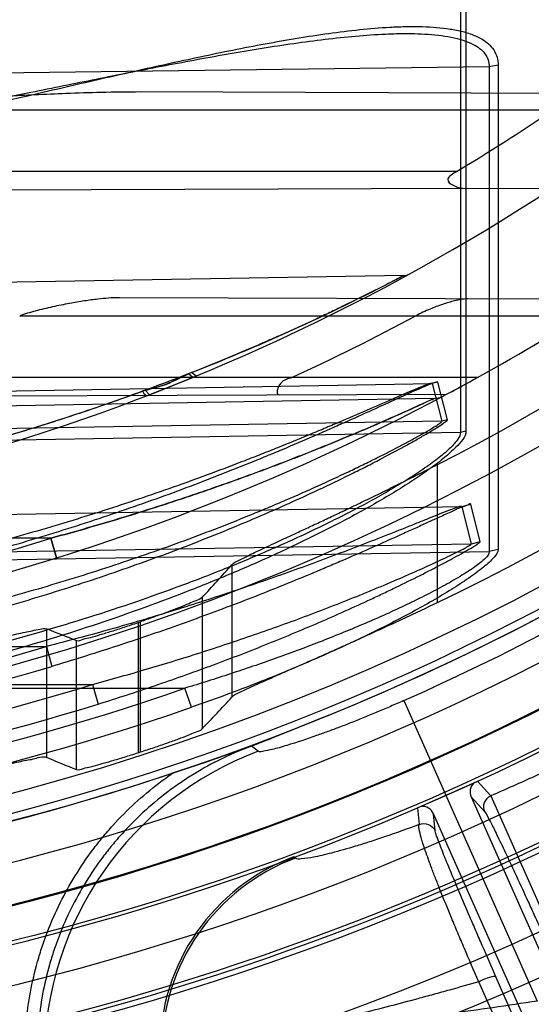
# Model space of a CAD drawing. Header units: millimetres. Extents: x 0 to 297, y 0 to 210.
# Tile 73 of 256: x 147.4336 to 147.4958, y 92.5592 to 92.6788. Entities that reach past the tile are written whole.
import ezdxf

# ---------------------------------------------------------------- set-up
doc = ezdxf.new("R2010")
doc.units = ezdxf.units.MM
doc.header["$LTSCALE"] = 16.335
doc.layers.get('0').update_dxf_attribs({"linetype": 'CONTINUOUS'})
for name, color, linetype in [('01_GLOBAL', 7, 'CONTINUOUS'), ('INTFCLR_1', 7, 'CONTINUOUS'), ('INTFCLR_144815', 7, 'CONTINUOUS')]:
    doc.layers.add(name, color=color, linetype=linetype)

msp = doc.modelspace()

# ---------------------------------------------------------------- linework, layer by layer
at = {"color": 7, "linetype": 'Continuous'}
msp.add_circle((148.0808034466, 92.1164639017), 1.9, dxfattribs=at)
at = {"color": 9, "linetype": 'Continuous'}
msp.add_arc((148.0808034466, 92.1164639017), 1.8756493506, 92.9674534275, 177.0325465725, dxfattribs=at)
at = {"layer": '01_GLOBAL', "color": 7, "linetype": 'Continuous'}
msp.add_circle((148.0808034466, 92.1164639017), 1.925, dxfattribs=at)
at = {"layer": 'INTFCLR_1', "color": 9, "linetype": 'Continuous'}
for p, q in [((147.4871989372, 92.68433156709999), (147.4871989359, 92.6287112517)), ((147.4878626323, 92.6844579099), (147.4878626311, 92.6288741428)), ((147.4917817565, 92.6732847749), (147.4907002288, 92.6730836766)), ((147.4917817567, 92.6732847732), (147.4917817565, 92.61446885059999)), ((147.4907002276, 92.6730836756), (147.3731200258, 92.6715386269)), ((147.4907002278, 92.6730836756), (147.4907002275, 92.61420957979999)), ((147.5051468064, 92.6698318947), (147.4482877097, 92.67003037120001)), ((147.4071800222, 92.6678536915), (147.4984319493, 92.6678536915)), ((147.4867015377, 92.66035369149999), (147.3506636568, 92.66035369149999)), ((147.4877611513, 92.6583148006), (147.4147430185, 92.6580599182)), ((147.4803152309, 92.6477439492), (147.3556636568, 92.64556814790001)), ((147.5051102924, 92.64483202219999), (147.4457533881, 92.6450392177)), ((147.4336246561, 92.6428536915), (147.5019966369, 92.6428536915)), ((147.4892706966, 92.6353536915), (147.4053364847, 92.6353536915)), ((147.4546715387, 92.6353536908), (147.4541300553, 92.635784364)), ((147.4550731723, 92.63551891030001), (147.4545275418, 92.6359467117)), ((147.3556636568, 92.6323846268), (147.4837637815, 92.6346189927)), ((147.4837637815, 92.6346189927), (147.4837037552, 92.63464125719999)), ((147.484442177, 92.6347946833), (147.4837637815, 92.6346189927)), ((147.4837637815, 92.6346189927), (147.4849424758, 92.6300548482)), ((147.4856155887, 92.6302277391), (147.484442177, 92.6347946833)), ((147.4839838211, 92.6328056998), (147.3731200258, 92.630870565)), ((147.4047316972, 92.6330249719), (147.4855062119, 92.6333069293)), ((147.4856155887, 92.6302277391), (147.4849424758, 92.6300548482)), ((147.4849424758, 92.6300548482), (147.3556636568, 92.6277999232)), ((147.3556636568, 92.6264828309), (147.4871989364, 92.6287112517)), ((147.4871989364, 92.6287112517), (147.4878626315, 92.6288741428)), ((147.3731200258, 92.6176977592), (147.4873440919, 92.6196900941)), ((147.4873440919, 92.6196900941), (147.4873084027, 92.6197018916)), ((147.4873440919, 92.6196900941), (147.4884484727, 92.6199691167)), ((147.4873440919, 92.6196900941), (147.4884944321, 92.6151254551)), ((147.4895906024, 92.61540024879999), (147.4884484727, 92.6199691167)), ((147.4374119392, 92.6158276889), (147.3706636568, 92.6158276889)), ((147.4884944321, 92.6151254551), (147.3731200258, 92.6131130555)), ((147.4381157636, 92.61344204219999), (147.4374119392, 92.6158276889)), ((147.4374119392, 92.6158276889), (147.4381157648, 92.6134420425)), ((147.4895906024, 92.61540024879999), (147.4884944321, 92.6151254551)), ((147.3731200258, 92.61221758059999), (147.4907002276, 92.61420957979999)), ((147.4917817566, 92.61446885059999), (147.4907002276, 92.61420957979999)), ((147.3706636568, 92.60266585), (147.4368835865, 92.60266585)), ((147.4368835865, 92.60266585), (147.4375497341, 92.60027062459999)), ((147.3706636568, 92.59808114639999), (147.4424794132, 92.59808114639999)), ((147.4424795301, 92.59808114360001), (147.4431787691, 92.5956962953)), ((147.3506636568, 92.597617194), (147.4537173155, 92.597617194)), ((147.4544905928, 92.5952918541), (147.4537173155, 92.597617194))]:
    msp.add_line(p, q, dxfattribs=at)
at = {"layer": 'INTFCLR_1', "color": 6, "linetype": 'Continuous'}
for p, q in [((147.4877611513, 92.6583148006), (147.498388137, 92.6583518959)), ((147.4550731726, 92.63551891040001), (147.4546715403, 92.6353536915))]:
    msp.add_line(p, q, dxfattribs=at)
at = {"layer": 'INTFCLR_1', "color": 7, "linetype": 'Continuous'}
for p, q in [((147.4491908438, 92.63317632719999), (147.4546715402, 92.6353536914)), ((147.4546715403, 92.6353536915), (147.4532764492, 92.63478585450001)), ((147.4881598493, 92.6347418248), (147.4892706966, 92.6353536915)), ((147.4493919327, 92.63325387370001), (147.4488789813, 92.63379458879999)), ((147.4532764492, 92.63478585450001), (147.4493919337, 92.63325387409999))]:
    msp.add_line(p, q, dxfattribs=at)
at = {"layer": 'INTFCLR_1', "color": 6, "linetype": 'Continuous'}
for centre, radius, start, end in [((147.3556636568, 92.8766036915), 0.3017258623, 270, 90.00000002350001), ((147.3556636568, 92.8766036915), 0.2867456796, 270, 90.00000002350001), ((147.3570332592, 92.8760824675), 0.251699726, 301.0088492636, 304.1786423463), ((147.3556636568, 92.8766036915), 0.2757760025, 298.9781910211, 302.8139688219), ((147.3552197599, 92.8786871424), 0.2676518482, 294.6129913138, 298.2222021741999), ((147.3558577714, 92.8766059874), 0.2941689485, 273.3847160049, 287.2678979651)]:
    msp.add_arc(centre, radius, start, end, dxfattribs=at)
at = {"layer": 'INTFCLR_1', "color": 9, "linetype": 'Continuous'}
for centre, radius, start, end in [((147.3556636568, 92.8766036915), 0.2107755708, 270.0000000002, 337.5066823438), ((147.3556636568, 92.8766036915), 0.2607760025, 269.9999999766, 303.1824438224), ((147.3578507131, 92.8813677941), 0.2637759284, 291.5005847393, 297.6633163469), ((147.4802890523, 92.6492437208), 0.0015, 271.0000000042, 298.7289681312), ((147.460699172, 92.62026853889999), 0.0168491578, 111.4868179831, 112.9469111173), ((147.3556636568, 92.8766036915), 0.2757760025, 269.9999999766, 298.0879374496), ((147.4839401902, 92.635305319), 0.0025, 271.0000000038, 297.9955409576), ((147.3557069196, 92.87660567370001), 0.2732780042, 273.6533268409, 287.3964293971), ((147.3555163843, 92.8766056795), 0.2857685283, 273.531716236, 286.5427789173), ((147.3554730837, 92.87660381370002), 0.2882648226, 273.5313428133, 286.5425042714), ((147.3559050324, 92.87658606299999), 0.2916508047, 273.3839117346, 287.2680685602), ((147.3566135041, 92.8765191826), 0.295322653, 273.1956074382, 289.1963105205), ((147.356577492, 92.8765182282), 0.2977838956, 272.2498865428, 289.1963144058)]:
    msp.add_arc(centre, radius, start, end, dxfattribs=at)
at = {"layer": 'INTFCLR_1', "color": 7, "linetype": 'Continuous'}
for centre, radius, start, end in [((147.3556636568, 92.8766036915), 0.2757760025, 298.0879374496, 298.9781910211), ((147.3583705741, 92.8715976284), 0.2700850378, 298.0813340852, 298.7213078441), ((147.3597169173, 92.86910770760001), 0.2672544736, 298.0779499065, 298.7243797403)]:
    msp.add_arc(centre, radius, start, end, dxfattribs=at)
at = {"layer": 'INTFCLR_1', "color": 9, "linetype": 'Continuous'}
for points, knots in [([(147.3710544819, 92.65798947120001), (147.3735486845, 92.65821164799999), (147.3774268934, 92.6586193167), (147.3826774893, 92.65928773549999), (147.3881939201, 92.6600711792), (147.3950584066, 92.66118558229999), (147.4059691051, 92.6632025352), (147.4194890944, 92.6660695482), (147.4329144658, 92.66918040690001), (147.4436028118, 92.6716629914), (147.4502582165, 92.6731698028), (147.4555663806, 92.6743156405), (147.4595183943, 92.6751301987), (147.463439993, 92.6758876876), (147.4673214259, 92.67657121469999), (147.4711485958, 92.6771594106), (147.4749043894, 92.6776249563), (147.4779862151, 92.6778830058), (147.4804027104, 92.6779802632), (147.4827159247, 92.6779899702), (147.4849606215, 92.67785642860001), (147.4870819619, 92.6774874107), (147.4885262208, 92.677077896), (147.4899978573, 92.6764151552), (147.4914028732, 92.6752538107), (147.4917817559, 92.67392607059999), (147.4917817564, 92.6732847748)], [0, 0, 0, 0, 0.06020639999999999, 0.09374061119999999, 0.1272575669, 0.1941663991, 0.2609284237, 0.3940157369, 0.5264126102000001, 0.5922708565, 0.6578406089, 0.6904777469, 0.72283508, 0.7548556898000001, 0.786505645, 0.8175882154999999, 0.8479440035, 0.8774829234, 0.8919141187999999, 0.9060776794, 0.9331034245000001, 0.9458228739, 0.9577986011, 0.9690715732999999, 0.9845811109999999, 1, 1, 1, 1]), ([(147.3731198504, 92.66002865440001), (147.3748748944, 92.6601763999), (147.3780029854, 92.6604695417), (147.3824968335, 92.66096104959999), (147.3879663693, 92.6616292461), (147.3947727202, 92.66258129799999), (147.4055901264, 92.6643081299), (147.4189984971, 92.6667710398), (147.4323194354, 92.669456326), (147.4429210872, 92.6716056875), (147.4495215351, 92.67291309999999), (147.4547851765, 92.6739091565), (147.4587047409, 92.6746184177), (147.4625941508, 92.6752791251), (147.4664437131, 92.6758765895), (147.47023939, 92.67639221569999), (147.4739641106, 92.6768022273), (147.4770949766, 92.67703747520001), (147.4789826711, 92.67710492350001), (147.4796534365, 92.6771165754)], [0, 0, 0, 0, 0.0489322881, 0.0872815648, 0.1255925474, 0.2020168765, 0.2782050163, 0.4299198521, 0.5807251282, 0.6557395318, 0.7304548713, 0.7676637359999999, 0.8045717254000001, 0.8411178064, 0.8772671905, 0.9127986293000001, 0.9475317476, 0.9813615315, 1, 1, 1, 1]), ([(147.4796534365, 92.6771165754), (147.4801619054, 92.677125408), (147.4817841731, 92.67713091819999), (147.4839315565, 92.6770247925), (147.4860348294, 92.67671047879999), (147.4874638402, 92.67636161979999), (147.4889030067, 92.6757981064), (147.4902844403, 92.67484177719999), (147.4907002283, 92.6736450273), (147.4907002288, 92.6730836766)], [0, 0, 0, 0, 0.1195686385, 0.3814735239, 0.5043222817, 0.6193031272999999, 0.7261733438, 0.8680159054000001, 1, 1, 1, 1]), ([(147.4803152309, 92.6477439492), (147.4795969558, 92.64736734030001), (147.4771418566, 92.64609455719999), (147.4741399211, 92.6445979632), (147.4712911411, 92.6432288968), (147.469031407, 92.64216195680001), (147.4666857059, 92.64108544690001), (147.4642674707, 92.6400081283), (147.4617512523, 92.63891026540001), (147.4572195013, 92.63699614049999), (147.4505703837, 92.6343736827), (147.4437586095, 92.6319395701), (147.4381823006, 92.6301007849), (147.4325137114, 92.62833546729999), (147.4253459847, 92.6262984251), (147.4166530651, 92.6241384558), (147.4049910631, 92.62165011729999), (147.3903154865, 92.6192735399), (147.3728740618, 92.6176143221), (147.3613063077, 92.6172553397), (147.3556636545, 92.6172556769)], [0, 0, 0, 0, 0.0187784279, 0.0640286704, 0.0776573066, 0.0919599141, 0.1218885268, 0.1374130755, 0.1532557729, 0.1854520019, 0.2513120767, 0.3187196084, 0.3529057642, 0.3872578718, 0.4561807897, 0.5254037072, 0.5946128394, 0.73223709, 0.8693510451, 1, 1, 1, 1]), ([(147.4844421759, 92.6347946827), (147.484427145, 92.63485294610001), (147.4840922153, 92.6347435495), (147.4837252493, 92.63463301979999), (147.4829345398, 92.63430076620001), (147.4815425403, 92.6336963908), (147.4793403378, 92.63269114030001), (147.4763593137, 92.6313296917), (147.4736004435, 92.6300848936), (147.4712370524, 92.62903734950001), (147.4687301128, 92.6279411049), (147.4661633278, 92.6268443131), (147.463543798, 92.6257538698), (147.4594890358, 92.624097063), (147.4532807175, 92.62168359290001), (147.4448202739, 92.61867797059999), (147.4376112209, 92.6163646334), (147.4317529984, 92.6146375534), (147.4258373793, 92.61299648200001), (147.4198758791, 92.61149784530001), (147.4138732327, 92.6101449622), (147.4078475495, 92.6088909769), (147.4002946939, 92.60751379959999), (147.3881974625, 92.6057205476), (147.3733219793, 92.6042673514), (147.3614449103, 92.60388281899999), (147.3556636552, 92.6038789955)], [0, 0, 0, 0, 0.0013514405, 0.0051117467, 0.0111694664, 0.019213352, 0.0399624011, 0.0650325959, 0.0930268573, 0.1078823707, 0.1231032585, 0.154478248, 0.1705741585, 0.1868313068, 0.2528572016, 0.3201560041, 0.3884586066, 0.4228740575, 0.4573252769, 0.526336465, 0.5609061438, 0.5955214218, 0.6645675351, 0.7333044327, 0.8701529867, 1, 1, 1, 1]), ([(147.4837035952, 92.6346411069), (147.483434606, 92.6346363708), (147.4826583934, 92.6342768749), (147.4810520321, 92.6336714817), (147.4786950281, 92.6326137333), (147.4757215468, 92.63132621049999), (147.4729798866, 92.6301403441), (147.4706290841, 92.6291445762), (147.4681356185, 92.6281020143), (147.4655827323, 92.6270592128), (147.4629777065, 92.6260225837), (147.4589438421, 92.6244470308), (147.4527675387, 92.62215231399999), (147.4443533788, 92.6192961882), (147.4371853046, 92.61709895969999), (147.4313603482, 92.6154588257), (147.4254762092, 92.61390002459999), (147.4195475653, 92.6124771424), (147.4135788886, 92.6111930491), (147.4075855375, 92.61000263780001), (147.400073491, 92.60869565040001), (147.3880410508, 92.6069941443), (147.3732390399, 92.60561542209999), (147.361421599, 92.6052508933), (147.3556636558, 92.6052473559)], [0, 0, 0, 0, 0.006095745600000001, 0.0187161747, 0.0393846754, 0.06435359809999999, 0.0922380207, 0.107037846, 0.1222039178, 0.1534737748, 0.1695200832, 0.1857302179, 0.2515978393, 0.3187891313, 0.3870365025, 0.4214436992, 0.4558992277, 0.524954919, 0.5595635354, 0.5942281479, 0.6634010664, 0.7322967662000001, 0.8695355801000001, 1, 1, 1, 1]), ([(147.4488789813, 92.63379458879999), (147.4470431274, 92.633110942), (147.4442642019, 92.6321248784), (147.4405251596, 92.6308735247), (147.4348383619, 92.62902127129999), (147.4281212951, 92.62704324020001), (147.4203547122, 92.62505428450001), (147.4125372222, 92.623213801), (147.4027089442, 92.62126577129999), (147.3908580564, 92.61945196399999), (147.3789694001, 92.618167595), (147.3672334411, 92.6174166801), (147.3594582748, 92.6172590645), (147.3556636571, 92.6172556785)], [0, 0, 0, 0, 0.0617613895, 0.09294716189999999, 0.1243056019, 0.2503181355, 0.3136033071, 0.3770490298, 0.5034991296, 0.6293644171, 0.7549040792, 0.8803678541, 1, 1, 1, 1]), ([(147.4374119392, 92.6158276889), (147.4397102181, 92.6164544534), (147.4442794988, 92.61774825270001), (147.4510582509, 92.6198540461), (147.4577347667, 92.62210462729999), (147.4632174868, 92.62409777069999), (147.4675255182, 92.62575750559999), (147.4701672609, 92.62680734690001), (147.4722361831, 92.62765344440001), (147.4742208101, 92.62847824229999), (147.4765825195, 92.6294807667), (147.4788271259, 92.6304679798), (147.4805091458, 92.6312123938), (147.4815564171, 92.63169571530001), (147.4827325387, 92.6322009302), (147.4830532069, 92.6324535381), (147.484120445, 92.63280808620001), (147.4839838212, 92.6328056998)], [0, 0, 0, 0, 0.1439991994, 0.2870321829, 0.4290317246, 0.569854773, 0.6396317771, 0.7080941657, 0.7416890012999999, 0.7747394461, 0.8380349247, 0.8965827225, 0.9235689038, 0.948114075, 0.9691313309, 0.9917401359, 1, 1, 1, 1]), ([(147.4839838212, 92.6328056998), (147.4828440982, 92.63227586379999), (147.4808649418, 92.6313701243), (147.4784168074, 92.63028309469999), (147.4761513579, 92.62929842), (147.4737161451, 92.6282635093), (147.4712143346, 92.6272313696), (147.469146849, 92.62640290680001), (147.4670271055, 92.6255649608), (147.4632574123, 92.6241132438), (147.4577847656, 92.6221223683), (147.4522300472, 92.62024777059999), (147.4477200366, 92.6188182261), (147.4431604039, 92.617430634), (147.4397156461, 92.6164560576), (147.4374119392, 92.6158276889)], [0, 0, 0, 0, 0.07597412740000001, 0.131563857, 0.1619135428, 0.2252906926, 0.2915051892, 0.3255019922, 0.3599247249, 0.4292863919, 0.5696781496, 0.7119072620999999, 0.7836249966, 0.8556590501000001, 1, 1, 1, 1]), ([(147.3556636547, 92.596911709), (147.3615475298, 92.5969077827), (147.373591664, 92.5972800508), (147.3917123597, 92.59901792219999), (147.4069125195, 92.60150483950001), (147.4189606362, 92.6041060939), (147.4264514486, 92.6059919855), (147.4324135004, 92.60765767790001), (147.4383315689, 92.6094222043), (147.4456210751, 92.61180392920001), (147.4541840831, 92.6149375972), (147.4604679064, 92.61749312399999), (147.4645715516, 92.6192726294), (147.4672242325, 92.6204520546), (147.470434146, 92.6219323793), (147.4735513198, 92.6234414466), (147.4759402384, 92.6246419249), (147.478136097, 92.62577368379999), (147.4801900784, 92.6268713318), (147.4820624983, 92.6279199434), (147.4832471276, 92.6286025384), (147.4842028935, 92.62918827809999), (147.4849739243, 92.6296590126), (147.4853416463, 92.6299710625), (147.4856338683, 92.63015630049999), (147.4856155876, 92.6302277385)], [0, 0, 0, 0, 0.1300529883, 0.2661331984, 0.4020883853, 0.4702131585, 0.5385311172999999, 0.5727886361, 0.6070347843, 0.6750245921, 0.7422551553, 0.8085421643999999, 0.8249273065, 0.8411194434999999, 0.8727085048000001, 0.9030533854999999, 0.9176641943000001, 0.9318013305, 0.9576606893, 0.9691088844, 0.9792876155, 0.9877522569, 0.9942421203, 0.9983701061, 1, 1, 1, 1]), ([(147.3556636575, 92.59839481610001), (147.3615244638, 92.59839060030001), (147.3735096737, 92.5987427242), (147.3915384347, 92.6003901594), (147.4066583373, 92.6027489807), (147.4186446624, 92.6052184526), (147.4260963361, 92.607009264), (147.4320274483, 92.6085915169), (147.4379124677, 92.6102672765), (147.4451610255, 92.6125295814), (147.4536777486, 92.61550775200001), (147.4599300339, 92.61793820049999), (147.4640132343, 92.6196311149), (147.4666512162, 92.6207526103), (147.4698432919, 92.62216035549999), (147.4729440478, 92.6235960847), (147.4753203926, 92.624738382), (147.4775039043, 92.62581500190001), (147.4795466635, 92.626859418), (147.4814090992, 92.6278575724), (147.482587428, 92.6285072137), (147.4835369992, 92.6290646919), (147.4843053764, 92.6295127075), (147.4846672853, 92.629809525), (147.4849610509, 92.6299858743), (147.4849424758, 92.6300548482)], [0, 0, 0, 0, 0.1306793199, 0.2671604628, 0.4034123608, 0.4716301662, 0.5399963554, 0.5742590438, 0.6084966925, 0.6764262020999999, 0.743534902, 0.8096345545, 0.8259621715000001, 0.8420928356, 0.87354809, 0.9037458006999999, 0.9182785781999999, 0.9323352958, 0.9580329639, 0.9694019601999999, 0.9795046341, 0.9878997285, 0.9943285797, 0.9984072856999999, 1, 1, 1, 1]), ([(147.4871989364, 92.6287112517), (147.4871999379, 92.62841142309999), (147.4868229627, 92.62769511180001), (147.4859069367, 92.6267051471), (147.4845427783, 92.625546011), (147.4828300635, 92.62430071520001), (147.4808600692, 92.623008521), (147.4779300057, 92.62123999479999), (147.4748070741, 92.6195331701), (147.4715357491, 92.61787258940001), (147.4680873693, 92.6162064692), (147.4636453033, 92.6141986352), (147.4581848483, 92.6119337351), (147.4507590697, 92.60908967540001), (147.4413124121, 92.6058935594), (147.4297874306, 92.6025948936), (147.4180862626, 92.5998078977), (147.4101946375, 92.5983015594), (147.4062282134, 92.597617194)], [0, 0, 0, 0, 0.0102308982, 0.0258195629, 0.0465372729, 0.07094893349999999, 0.09813150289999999, 0.1268757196, 0.1877218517, 0.2195079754, 0.2520561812, 0.3183951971, 0.3858144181, 0.4537427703, 0.5897004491, 0.725948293, 0.8626566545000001, 1, 1, 1, 1]), ([(147.4878626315, 92.6288741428), (147.4878626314, 92.6280996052), (147.4867251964, 92.62694603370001), (147.4852158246, 92.62555428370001), (147.4834667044, 92.62423479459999), (147.4814937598, 92.6228794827), (147.478547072, 92.62101863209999), (147.4754084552, 92.6192240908), (147.4721179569, 92.6174776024), (147.4686529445, 92.6157247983), (147.4641876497, 92.61361522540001), (147.4586990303, 92.6112303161), (147.4512360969, 92.60824059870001), (147.4417426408, 92.60487578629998), (147.4301558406, 92.6014017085), (147.4183919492, 92.598467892), (147.4104572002, 92.59686721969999), (147.4064671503, 92.5961536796)], [0, 0, 0, 0, 0.0261215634, 0.0471155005, 0.0717675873, 0.09915979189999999, 0.1280750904, 0.1891877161, 0.2210736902, 0.2536998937, 0.3201411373, 0.3875928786, 0.4554953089, 0.5912459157, 0.7271141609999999, 0.8632993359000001, 1, 1, 1, 1]), ([(147.4873084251, 92.61970190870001), (147.487157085, 92.619699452), (147.4867206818, 92.6195222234), (147.485417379, 92.6190793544), (147.4838190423, 92.61841393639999), (147.4820223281, 92.61770135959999), (147.4805876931, 92.6171257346), (147.4785511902, 92.61632092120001), (147.4759008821, 92.6152767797), (147.473181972, 92.61423854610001), (147.4709452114, 92.6133967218), (147.4686592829, 92.6125506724), (147.4646018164, 92.6110849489), (147.4587208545, 92.6090621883), (147.4515460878, 92.6067710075), (147.4442589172, 92.604621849), (147.4393485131, 92.60330305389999), (147.4368835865, 92.60266585)], [0, 0, 0, 0, 0.0085245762, 0.0258032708, 0.078235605, 0.1055095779, 0.1347577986, 0.1652736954, 0.2288442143, 0.2951836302, 0.3291852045, 0.3634443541, 0.4324609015, 0.5721506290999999, 0.7136743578, 0.8566121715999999, 1, 1, 1, 1]), ([(147.4884484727, 92.6199691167), (147.4884217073, 92.6200757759), (147.4878166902, 92.6197124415), (147.487193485, 92.6195793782), (147.4858874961, 92.6189382), (147.4845384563, 92.61834597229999), (147.4830804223, 92.61767435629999), (147.4816353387, 92.6170163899), (147.4795819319, 92.61608365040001), (147.4769082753, 92.6148847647), (147.4741662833, 92.61368247), (147.4719089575, 92.61271236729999), (147.4696034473, 92.61173558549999), (147.4655137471, 92.6100415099), (147.4595841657, 92.60770220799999), (147.4523469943, 92.6050454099), (147.4449954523, 92.60255189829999), (147.440039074, 92.6010100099), (147.4375497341, 92.60027062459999)], [0, 0, 0, 0, 0.0060385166, 0.0229617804, 0.0481569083, 0.0789239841, 0.1063052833, 0.1356734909, 0.1662901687, 0.2300885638, 0.2966060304, 0.3306858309, 0.3650068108, 0.4341000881, 0.5737622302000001, 0.7150039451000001, 0.8574018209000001, 1, 1, 1, 1]), ([(147.4424795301, 92.59808114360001), (147.4447480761, 92.5986937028), (147.4492578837, 92.59996302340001), (147.455952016, 92.60202291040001), (147.4625474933, 92.60422831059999), (147.4679647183, 92.60618693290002), (147.4722226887, 92.6078236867), (147.4748346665, 92.60886442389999), (147.4768810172, 92.60970670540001), (147.4788477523, 92.61053076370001), (147.4811845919, 92.611542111), (147.4834221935, 92.6125430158), (147.4850633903, 92.61331658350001), (147.4861579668, 92.61383381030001), (147.4870586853, 92.6142957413), (147.4878399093, 92.6146656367), (147.4881680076, 92.614928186), (147.488520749, 92.61506226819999), (147.4884944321, 92.6151254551)], [0, 0, 0, 0, 0.1433745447, 0.2858317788, 0.4273066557, 0.5676656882, 0.6372666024, 0.7056378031, 0.7392162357, 0.7722895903, 0.8357419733, 0.8946088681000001, 0.921744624, 0.9466267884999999, 0.9680081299, 0.9848759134, 0.9958235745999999, 1, 1, 1, 1]), ([(147.4431787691, 92.5956962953), (147.4454691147, 92.5964082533), (147.4500214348, 92.5978874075), (147.4567733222, 92.60027778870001), (147.4634261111, 92.6028318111), (147.4688865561, 92.605098), (147.473179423, 92.6069856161), (147.4758125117, 92.6081884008), (147.4778762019, 92.6091588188), (147.4798604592, 92.6101100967), (147.4822192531, 92.611274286), (147.4844735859, 92.6124319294), (147.4861313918, 92.61331655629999), (147.4872324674, 92.6139157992), (147.4882388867, 92.6144983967), (147.4890496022, 92.6149447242), (147.4894244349, 92.6152514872), (147.4896012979, 92.6153573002), (147.4895906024, 92.61540024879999)], [0, 0, 0, 0, 0.1423711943, 0.2840933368, 0.4251187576, 0.5653309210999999, 0.6349812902, 0.7034809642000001, 0.7371577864, 0.7703487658, 0.8340975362, 0.8933172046, 0.9206948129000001, 0.9457713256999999, 0.9673800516, 0.9908468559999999, 0.9973727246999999, 1, 1, 1, 1]), ([(147.4907002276, 92.61420957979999), (147.4906998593, 92.6138979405), (147.4900329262, 92.6131813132), (147.4888484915, 92.61224715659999), (147.4870776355, 92.61112003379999), (147.4850153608, 92.60995070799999), (147.4827433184, 92.60876795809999), (147.4795049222, 92.6071930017), (147.4761390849, 92.60569210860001), (147.4726839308, 92.6042598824), (147.4691546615, 92.6028557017), (147.4646805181, 92.6011939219), (147.459235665, 92.5993313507), (147.4555646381, 92.5981758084), (147.4537173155, 92.597617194)], [0, 0, 0, 0, 0.0228670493, 0.0633210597, 0.1156297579, 0.1746498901, 0.23793195, 0.3033404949, 0.4389361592, 0.5082286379, 0.5777863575, 0.7176345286, 0.858387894, 1, 1, 1, 1]), ([(147.4917817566, 92.61446885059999), (147.4917817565, 92.61412053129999), (147.4911362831, 92.6133030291), (147.4899208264, 92.6122113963), (147.4881375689, 92.61091073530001), (147.4860540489, 92.6095598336), (147.4837624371, 92.6081953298), (147.4804996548, 92.6063798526), (147.4771041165, 92.6046473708), (147.4736178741, 92.60298727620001), (147.4700602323, 92.60136787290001), (147.4655515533, 92.5994437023), (147.4600606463, 92.59728447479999), (147.4563552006, 92.5959410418), (147.4544905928, 92.5952918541)], [0, 0, 0, 0, 0.0246790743, 0.06645426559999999, 0.1196590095, 0.1792592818, 0.2428803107, 0.3084304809, 0.4438405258, 0.5128448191, 0.5820092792, 0.7207776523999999, 0.8601109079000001, 1, 1, 1, 1])]:
    msp.add_open_spline(points, degree=3, knots=knots, dxfattribs=at)
at = {"layer": 'INTFCLR_1', "color": 7, "linetype": 'Continuous'}
for points, knots in [([(147.4482877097, 92.67003037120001), (147.4467063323, 92.6700201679), (147.4436955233, 92.6699960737), (147.439423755, 92.66984576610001), (147.4356060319, 92.6696843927), (147.4322013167, 92.6695194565), (147.4291407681, 92.66936028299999), (147.4263736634, 92.6692105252), (147.4238623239, 92.6690709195), (147.4215754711, 92.66894017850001), (147.4194862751, 92.66881745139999), (147.4175744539, 92.6687023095), (147.4158252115, 92.6685944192), (147.4142225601, 92.668491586), (147.4127547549, 92.66839245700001), (147.4110464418, 92.6682694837), (147.4091998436, 92.66811995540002), (147.407800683, 92.6679693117), (147.4071800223, 92.6678536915)], [0, 0, 0, 0, 0.1152137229, 0.2193399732, 0.3113912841, 0.3936044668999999, 0.4676796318, 0.5346690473, 0.5954968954, 0.6509258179, 0.701549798, 0.7479677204, 0.7904639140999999, 0.829233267, 0.8649681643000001, 0.897646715, 0.9540038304, 1, 1, 1, 1]), ([(147.4457533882, 92.6450392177), (147.4448728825, 92.64504180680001), (147.4434478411, 92.6449204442), (147.441426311, 92.6446496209), (147.439595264, 92.64433862), (147.4376033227, 92.6439328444), (147.4355808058, 92.6434471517), (147.4342530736, 92.6430591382), (147.4336246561, 92.6428536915)], [0, 0, 0, 0, 0.2137365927, 0.3461224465, 0.495226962, 0.664427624, 0.8395115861, 1, 1, 1, 1]), ([(147.4541300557, 92.6357843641), (147.4537092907, 92.6356003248), (147.4528755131, 92.6352141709), (147.4510944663, 92.6342970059), (147.4495693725, 92.6339881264), (147.4485313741, 92.63369826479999)], [0, 0, 0, 0, 0.2299587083, 0.4603654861, 1, 1, 1, 1]), ([(147.4488789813, 92.63379458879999), (147.4495739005, 92.63398777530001), (147.4514247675, 92.63436887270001), (147.4530763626, 92.635308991), (147.4541300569, 92.63578436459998)], [0, 0, 0, 0, 0.3842203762, 1, 1, 1, 1]), ([(147.4485313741, 92.63369826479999), (147.4485935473, 92.6336053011), (147.4487327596, 92.6334066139), (147.4490581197, 92.63306237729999), (147.4491908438, 92.63317632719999)], [0, 0, 0, 0, 0.3899957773, 1, 1, 1, 1])]:
    msp.add_open_spline(points, degree=3, knots=knots, dxfattribs=at)
at = {"layer": 'INTFCLR_1', "color": 6, "linetype": 'Continuous'}
for points, knots in [([(147.4867015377, 92.66035369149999), (147.4863031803, 92.6601142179), (147.4847253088, 92.65916964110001), (147.4869681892, 92.65831203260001), (147.4877611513, 92.6583148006)], [0, 0, 0, 0, 0.3695422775, 1, 1, 1, 1]), ([(147.4880510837, 92.6448915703), (147.4875204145, 92.64489342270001), (147.4864927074, 92.64468384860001), (147.4849868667, 92.6442425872), (147.4834158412, 92.64364822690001), (147.482350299, 92.64315448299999), (147.4817902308, 92.6428536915)], [0, 0, 0, 0, 0.2403502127, 0.4689403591, 0.712067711, 1, 1, 1, 1]), ([(147.4666932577, 92.6353536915), (147.4662377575, 92.6351451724), (147.4652875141, 92.6351812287), (147.4646768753, 92.63323422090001), (147.4651582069, 92.63323590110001)], [0, 0, 0, 0, 0.5099894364, 1, 1, 1, 1])]:
    msp.add_open_spline(points, degree=3, knots=knots, dxfattribs=at)
at = {"layer": 'INTFCLR_144815', "color": 9, "linetype": 'Continuous'}
for p, q in [((147.484387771, 92.6080232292), (147.484387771, 92.62476989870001)), ((147.4594220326, 92.6126093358), (147.4594220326, 92.59654466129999)), ((147.4557953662, 92.6086312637), (147.4557953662, 92.5926639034)), ((147.448021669, 92.60559143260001), (147.448021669, 92.5897802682)), ((147.4483056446, 92.58987186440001), (147.4483056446, 92.6056883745)), ((147.436905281, 92.5892038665), (147.436905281, 92.6048342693)), ((147.4405319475, 92.58773428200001), (147.4405319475, 92.603413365)), ((147.4803107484, 92.596108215), (147.4965321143, 92.55960499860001)), ((147.4625980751, 92.5899491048), (147.4617878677, 92.5905825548)), ((147.4909041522, 92.58455535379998), (147.4892765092, 92.58633657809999)), ((147.4884941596, 92.5844079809), (147.4901634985, 92.582586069)), ((147.4909041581, 92.58455535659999), (147.4995669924, 92.5650050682)), ((147.4819697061, 92.5830833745), (147.4821680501, 92.58105344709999)), ((147.4841275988, 92.5802863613), (147.4839264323, 92.5823742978)), ((147.4987741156, 92.5461147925), (147.4915146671, 92.56257068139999)), ((147.4968251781, 92.5455047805), (147.4894175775, 92.56196066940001))]:
    msp.add_line(p, q, dxfattribs=at)
at = {"layer": 'INTFCLR_144815', "color": 6, "linetype": 'Continuous'}
for p, q in [((147.4617878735, 92.5905825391), (147.4712020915, 92.5943345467)), ((147.4712020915, 92.5943345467), (147.4641736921, 92.59152634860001)), ((147.4888402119, 92.58611516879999), (147.4892765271, 92.58633655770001)), ((147.4884941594, 92.5844079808), (147.5164759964, 92.5215597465)), ((147.4824261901, 92.583259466), (147.4819697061, 92.5830833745)), ((147.5119082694, 92.5195260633), (147.4839264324, 92.5823742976)), ((147.4671303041, 92.5769746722), (147.4669343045, 92.57712127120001))]:
    msp.add_line(p, q, dxfattribs=at)
at = {"layer": 'INTFCLR_144815', "color": 7, "linetype": 'Continuous'}
for p, q in [((147.4594248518, 92.58976413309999), (147.4641737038, 92.591526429)), ((147.4641736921, 92.59152634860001), (147.4606152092, 92.59018940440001)), ((147.4522100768, 92.5872879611), (147.4594248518, 92.58976413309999))]:
    msp.add_line(p, q, dxfattribs=at)
at = {"layer": 'INTFCLR_144815', "color": 6, "linetype": 'Continuous'}
for radius in [0.3190566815, 0.3040475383]:
    msp.add_circle((147.3556636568, 92.8766036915), radius, dxfattribs=at)
for centre, radius, start, end in [((147.3556636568, 92.8766036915), 0.4398395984, 313.9937911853, 154.5150993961), ((147.3556636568, 92.8766036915), 0.4248395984, 312.9543589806, 154.5144414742), ((147.3556636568, 92.8766036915), 0.4107861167, 282.2440355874, 71.2863570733), ((147.3556636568, 92.8766036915), 0.3305190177, 45.0000000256, 314.9999999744), ((147.3556636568, 92.8766036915), 0.329927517, 44.99999995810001, 315.0000000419), ((147.3556636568, 92.8766036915), 0.3294494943, 44.99999997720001, 315.0000000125), ((147.3556636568, 92.8766036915), 0.3194853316, 47.86578076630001, 312.1342192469), ((147.3556636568, 92.8766036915), 0.3149183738, 45.72777364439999, 314.2722263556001), ((147.3556636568, 92.8766036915), 0.3049205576, 45.6663486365, 314.3336513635), ((147.3556636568, 92.8766036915), 0.2978344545, 295.6072723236, 334.3927276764), ((147.3556636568, 92.8766036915), 0.2828253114, 297.0737153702, 332.9262846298), ((147.3556636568, 92.8766036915), 0.4248395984, 205.4855585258, 293.0456409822), ((147.3556636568, 92.8766036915), 0.4398395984, 205.4849006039, 292.0062088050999), ((147.3556636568, 92.8766036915), 0.305, 292.2602718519, 310.9966113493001), ((147.3556636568, 92.8766036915), 0.2863173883, 288.8185484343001, 288.8785955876), ((147.3556636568, 92.8766036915), 0.3555238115, 259.4836750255, 310.0313711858), ((147.3556636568, 92.8766036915), 0.3013265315, 287.8487159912, 287.9054519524), ((147.3556636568, 92.8766036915), 0.305, 280.6326298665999, 288.4538817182), ((147.3556636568, 92.8766036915), 0.3195424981, 293.2829108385, 294.7170891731), ((147.4756221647, 92.5537236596), 0.0249583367, 110.370665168, 180.0115408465)]:
    msp.add_arc(centre, radius, start, end, dxfattribs=at)
at = {"layer": 'INTFCLR_144815', "color": 9, "linetype": 'Continuous'}
for centre, radius, start, end in [((147.3556636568, 92.8766036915), 0.3443130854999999, 52.2436298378, 307.7563701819), ((147.3556636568, 92.8766036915), 0.3243260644, 52.5411294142, 307.4588705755), ((147.3556636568, 92.8766036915), 0.3148108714, 45.7280221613, 314.2719778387), ((147.3556636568, 92.8766036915), 0.3098116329, 45.73034182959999, 314.2696581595), ((147.3556636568, 92.8766036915), 0.4164420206, 203.8266800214, 313.0809380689), ((147.3556636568, 92.8766036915), 0.4214424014, 203.8278898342, 312.5732768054), ((147.3556636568, 92.8766036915), 0.4364412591, 203.8266800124, 319.1799903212), ((147.3556636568, 92.8766036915), 0.3069439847, 293.9594928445, 310.8607650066), ((147.3556636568, 92.8766036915), 0.3393168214, 258.4596803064, 309.0091107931), ((147.3556636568, 92.8766036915), 0.3525857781, 259.4138369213, 309.1798196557), ((147.3556636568, 92.8766036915), 0.3550842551, 259.4138369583, 309.1798197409), ((147.476680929, 92.5524389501), 0.0400668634, 110.578199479, 179.8794666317), ((147.4759091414, 92.5535238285), 0.0250398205, 110.5234172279, 179.8814375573)]:
    msp.add_arc(centre, radius, start, end, dxfattribs=at)
at = {"layer": 'INTFCLR_144815', "color": 7, "linetype": 'Continuous'}
for centre, radius, start, end in [((147.3480138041, 92.9037403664), 0.3331575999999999, 289.1015914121, 289.5363943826), ((147.4075061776, 92.7369540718), 0.1560783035, 289.5951061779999, 289.8934291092), ((147.3069260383, 93.02320799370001), 0.4594932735, 288.432080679, 289.0679721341)]:
    msp.add_arc(centre, radius, start, end, dxfattribs=at)
at = {"layer": 'INTFCLR_144815', "color": 6, "linetype": 'Continuous'}
for centre, major_axis, ratio, start_param, end_param in [((146.9328746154, 92.8766036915), (0.6345059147, 0), 0.7456587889, -0.6021168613, -0.5919499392), ((147.6307230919, 92.8766036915), (0.4127988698, 0), 0.7456587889, -2.0595447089, -2.0496201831), ((146.914887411, 92.8766036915), (0.6615004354, 0), 0.7456587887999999, -0.6133947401, -0.6038052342), ((147.6487102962, 92.8766036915), (0.4397933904, 0), 0.7456587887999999, -2.0732771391, -2.0638918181)]:
    msp.add_ellipse(centre, major_axis=major_axis, ratio=ratio, start_param=start_param, end_param=end_param, dxfattribs=at)
for points, knots in [([(147.4594220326, 92.6126093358), (147.4596733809, 92.6128880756), (147.4605210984, 92.61324304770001), (147.4615728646, 92.61381106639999), (147.4626738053, 92.6143277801), (147.4636955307, 92.6148110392), (147.4648524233, 92.61534970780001), (147.4661346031, 92.61594544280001), (147.467541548, 92.616598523), (147.4690624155, 92.61730674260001), (147.4706953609, 92.6180711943), (147.4724297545, 92.6188893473), (147.4742582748, 92.61976003), (147.4761716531, 92.6206810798), (147.4781541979, 92.6216470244), (147.4801967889, 92.62265519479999), (147.4822810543, 92.6236981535), (147.4836828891, 92.62440960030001), (147.484387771, 92.62476989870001)], [0, 0, 0, 0, 0.04053580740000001, 0.0952464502, 0.130784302, 0.1715170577, 0.217411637, 0.2685778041, 0.324220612, 0.3849318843, 0.4497694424, 0.518948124, 0.5920424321, 0.6684957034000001, 0.7482894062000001, 0.8302200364, 0.9145036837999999, 1, 1, 1, 1]), ([(147.4557953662, 92.6086312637), (147.4555989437, 92.6084181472), (147.4549902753, 92.608251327), (147.4541131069, 92.6078292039), (147.4530196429, 92.60740950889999), (147.4518024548, 92.6069366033), (147.4507131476, 92.6065367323), (147.4497976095, 92.60620774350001), (147.4490562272, 92.6059469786), (147.4485485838, 92.6057714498), (147.4483056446, 92.6056883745)], [0, 0, 0, 0, 0.1079592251, 0.2200941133, 0.3678942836, 0.5419518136, 0.7072646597, 0.7999207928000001, 0.9043619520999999, 1, 1, 1, 1]), ([(147.4594220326, 92.59654466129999), (147.4596758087, 92.5968190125), (147.4605292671, 92.597155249), (147.4615873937, 92.5977013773), (147.4626949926, 92.5981943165), (147.463722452, 92.5986551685), (147.4648845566, 92.5991675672), (147.4661720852, 92.5997335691), (147.4675835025, 92.60035289), (147.4691079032, 92.6010233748), (147.4707426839, 92.6017456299), (147.4724766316, 92.60251694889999), (147.4743031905, 92.60333644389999), (147.4762117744, 92.604201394), (147.4781878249, 92.6051070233), (147.4802209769, 92.6060501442), (147.4822938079, 92.60702408), (147.4836873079, 92.6076875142), (147.484387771, 92.6080232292)], [0, 0, 0, 0, 0.0407909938, 0.0959242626, 0.1317302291, 0.1727309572, 0.2189344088, 0.2703193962, 0.3262505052, 0.3871611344, 0.4520866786, 0.5213197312, 0.594295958, 0.6705951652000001, 0.7500289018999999, 0.8315469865, 0.9152192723, 1, 1, 1, 1]), ([(147.4405319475, 92.603413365), (147.4407934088, 92.6033121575), (147.4413947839, 92.6036207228), (147.44233395, 92.6037897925), (147.4434832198, 92.6041473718), (147.4445847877, 92.60447173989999), (147.4455691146, 92.6047823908), (147.4463658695, 92.6050385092), (147.4471877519, 92.6053093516), (147.4477421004, 92.6054961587), (147.448021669, 92.60559143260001)], [0, 0, 0, 0, 0.1077342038, 0.2245755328, 0.3788564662, 0.5648539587, 0.6674948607, 0.7752125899, 0.8865052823, 1, 1, 1, 1]), ([(147.4119395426, 92.599433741), (147.4122967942, 92.5995062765), (147.41301083, 92.599652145), (147.4140802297, 92.59987328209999), (147.4151461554, 92.6000963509), (147.416206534, 92.6003208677), (147.4172592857, 92.60054631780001), (147.4183023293, 92.6007721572), (147.4193335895, 92.6009978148), (147.4203509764, 92.6012226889), (147.4213523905, 92.6014461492), (147.4223357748, 92.6016675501), (147.4232991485, 92.6018862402), (147.4242406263, 92.6021015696), (147.4251583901, 92.60231288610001), (147.4260507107, 92.6025195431), (147.4269159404, 92.6027209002), (147.4277525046, 92.60291632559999), (147.4285589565, 92.60310520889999), (147.4293339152, 92.60328695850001), (147.4300761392, 92.603460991), (147.4309969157, 92.6036765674), (147.4320578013, 92.60392321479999), (147.4332200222, 92.60419077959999), (147.4342275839, 92.60441087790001), (147.4351771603, 92.60462447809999), (147.4360316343, 92.60473842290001), (147.4366584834, 92.60493213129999), (147.436905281, 92.6048342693)], [0, 0, 0, 0, 0.0427967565, 0.08555836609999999, 0.1282025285, 0.1706461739, 0.2128055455, 0.2545967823, 0.2959358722, 0.3367390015, 0.3769197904, 0.4163923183, 0.4550771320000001, 0.4928963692, 0.5297749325, 0.5656409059, 0.6004266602, 0.6340664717, 0.666496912, 0.6976655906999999, 0.7275142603, 0.7559974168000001, 0.80868321, 0.8554082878, 0.8959204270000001, 0.9300212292, 0.9688314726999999, 1, 1, 1, 1]), ([(147.4483056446, 92.58987186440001), (147.4485824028, 92.5899612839), (147.449132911, 92.59014114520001), (147.4499497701, 92.5904140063), (147.4507465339, 92.5906859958), (147.4515124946, 92.5909535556), (147.4522374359, 92.59121165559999), (147.4530948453, 92.5915277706), (147.4540174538, 92.5918594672), (147.4549447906, 92.5922851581), (147.4555883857, 92.5924446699), (147.4557953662, 92.5926639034)], [0, 0, 0, 0, 0.1090706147, 0.2171844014, 0.3229709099, 0.4247868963, 0.5214739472, 0.6114566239, 0.7678555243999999, 0.8869324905, 1, 1, 1, 1]), ([(147.4405319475, 92.58773428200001), (147.4407925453, 92.5876298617), (147.4413982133, 92.5879276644), (147.4423393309, 92.588082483), (147.4434904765, 92.58842038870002), (147.4445923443, 92.5887256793), (147.4455758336, 92.5890184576), (147.4463709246, 92.58925963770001), (147.4471904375, 92.5895146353), (147.4477430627, 92.58969055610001), (147.448021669, 92.5897802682)], [0, 0, 0, 0, 0.1083771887, 0.2256680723, 0.3802478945, 0.5662019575, 0.6686924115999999, 0.7761129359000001, 0.8870080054, 1, 1, 1, 1]), ([(147.4283677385, 92.5875577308), (147.4288592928, 92.58766594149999), (147.4298024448, 92.58787390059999), (147.4311534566, 92.5881700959), (147.4323756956, 92.5884367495), (147.4334599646, 92.58866306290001), (147.4344054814, 92.5888698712), (147.4355189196, 92.5890333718), (147.4363915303, 92.58941438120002), (147.436905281, 92.5892038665)], [0, 0, 0, 0, 0.1735258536, 0.3329541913, 0.4769054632, 0.6046002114, 0.7154811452, 0.8085865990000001, 1, 1, 1, 1]), ([(147.4888402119, 92.5861151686), (147.4886163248, 92.5859061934), (147.4882938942, 92.58533509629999), (147.4883707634, 92.58468512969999), (147.4884941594, 92.5844079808)], [0, 0, 0, 0, 0.5023651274, 1, 1, 1, 1]), ([(147.4839264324, 92.5823742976), (147.4838016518, 92.582654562), (147.4833673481, 92.5831459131), (147.4827279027, 92.5832857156), (147.4824261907, 92.58325946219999)], [0, 0, 0, 0, 0.5032274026, 1, 1, 1, 1])]:
    msp.add_open_spline(points, degree=3, knots=knots, dxfattribs=at)
at = {"layer": 'INTFCLR_144815', "color": 9, "linetype": 'Continuous'}
for points, knots in [([(147.4803107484, 92.596108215), (147.4797797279, 92.59587224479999), (147.4787224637, 92.5954090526), (147.4771402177, 92.5947358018), (147.4758295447, 92.5941945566), (147.4747887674, 92.593774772), (147.4737707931, 92.5933707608), (147.4725321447, 92.5928911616), (147.4710917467, 92.59235232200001), (147.468968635, 92.5915884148), (147.4669942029, 92.59092310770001), (147.4651989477, 92.59040387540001), (147.4641980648, 92.5901254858), (147.4634025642, 92.59000005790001), (147.4627392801, 92.58983931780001), (147.4625980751, 92.5899491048)], [0, 0, 0, 0, 0.0926314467, 0.1839991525, 0.2741049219, 0.3186747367, 0.3628958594, 0.4486915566, 0.5304137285, 0.6080196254, 0.8085002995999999, 0.8616018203, 0.9071296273, 0.97148742, 1, 1, 1, 1]), ([(147.513533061, 92.5957593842), (147.5116206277, 92.59468436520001), (147.5077934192, 92.5925992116), (147.5034345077, 92.5903733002), (147.5005332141, 92.588953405), (147.4989824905, 92.5882075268), (147.4975614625, 92.58753731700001), (147.4948424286, 92.58627743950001), (147.4927020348, 92.5853254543), (147.4909041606, 92.5845553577)], [0, 0, 0, 0, 0.2605327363, 0.5175078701, 0.5811533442, 0.6441221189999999, 0.7218571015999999, 0.7677317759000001, 1, 1, 1, 1]), ([(147.4617882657, 92.5905830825), (147.4603910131, 92.59006499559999), (147.4578938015, 92.5889754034), (147.4550278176, 92.5873608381), (147.4529742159, 92.5860131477), (147.450004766, 92.5838642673), (147.4472515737, 92.58133386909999), (147.4448527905, 92.5785588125), (147.4433343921, 92.5766287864), (147.440924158, 92.57308695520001), (147.4390125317, 92.5692245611), (147.437772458, 92.5657696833), (147.437051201, 92.5634249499), (147.4360762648, 92.5592532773), (147.4357379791, 92.5555764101), (147.4357381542, 92.5531321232)], [0, 0, 0, 0, 0.09214265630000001, 0.168040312, 0.2031183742, 0.2439730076, 0.3946529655, 0.432634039, 0.4707641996, 0.5464286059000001, 0.6972471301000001, 0.7353716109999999, 0.7733709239, 0.8488649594, 1, 1, 1, 1]), ([(147.4342402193, 92.5531321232), (147.4342402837, 92.55569650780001), (147.4345934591, 92.5594839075), (147.43560041, 92.56380083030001), (147.4363501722, 92.5662393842), (147.437650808, 92.5698605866), (147.4396177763, 92.5738244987), (147.4421136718, 92.57749818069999), (147.4437003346, 92.5795152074), (147.4462020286, 92.58240763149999), (147.449028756, 92.58500479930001), (147.4516439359, 92.58689900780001), (147.4522100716, 92.5872879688)], [0, 0, 0, 0, 0.1897778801, 0.2846667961, 0.332111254, 0.379555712, 0.5693335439, 0.6642224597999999, 0.7116669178, 0.7591113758, 0.9488892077, 1, 1, 1, 1]), ([(147.4901634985, 92.582586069), (147.4900097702, 92.582932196), (147.489976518, 92.5837802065), (147.4905603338, 92.5843957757), (147.4909041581, 92.58455535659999)], [0, 0, 0, 0, 0.4997867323, 1, 1, 1, 1]), ([(147.4901634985, 92.582586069), (147.4902812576, 92.58245714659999), (147.490532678, 92.58195673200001), (147.4909209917, 92.5812406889), (147.4913462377, 92.5803747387), (147.4919471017, 92.57914336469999), (147.4926209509, 92.5777235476), (147.4933714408, 92.5761238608), (147.4942668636, 92.5741983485), (147.4950874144, 92.57241456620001), (147.4958223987, 92.57080600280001), (147.4963550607, 92.56963697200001), (147.4973255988, 92.56749834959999), (147.4981591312, 92.5656477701), (147.4987208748, 92.5643950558)], [0, 0, 0, 0, 0.0260489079, 0.0822538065, 0.122305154, 0.1697586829, 0.2867389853, 0.3567163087, 0.4333745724, 0.6035331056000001, 0.6496342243, 0.6972107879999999, 0.7951849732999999, 1, 1, 1, 1]), ([(147.4821680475, 92.5810534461), (147.4825167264, 92.58120233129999), (147.4833650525, 92.581224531), (147.4839732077, 92.5806322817), (147.4841275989, 92.5802863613)], [0, 0, 0, 0, 0.5002143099, 1, 1, 1, 1]), ([(147.4821680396, 92.5810534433), (147.4807666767, 92.58053235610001), (147.4790481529, 92.57991851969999), (147.4770192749, 92.5792391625), (147.475848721, 92.57885713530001), (147.4740347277, 92.57828872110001), (147.4721112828, 92.5777346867), (147.4704068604, 92.57731356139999), (147.4691666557, 92.57703940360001), (147.4681425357, 92.5769028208), (147.4673227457, 92.576831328), (147.4671303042, 92.5769746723)], [0, 0, 0, 0, 0.2862642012, 0.3493266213, 0.4096656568, 0.5220067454, 0.713390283, 0.7922919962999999, 0.8590607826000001, 0.9540553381, 1, 1, 1, 1]), ([(147.4894175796, 92.5619606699), (147.4888317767, 92.5633057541), (147.4879779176, 92.56528599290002), (147.4868796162, 92.5678762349), (147.4859083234, 92.5702006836), (147.4851161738, 92.572139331), (147.4844913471, 92.57370960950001), (147.4841323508, 92.57462338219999), (147.4835994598, 92.57600771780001), (147.4830688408, 92.57745124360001), (147.4826493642, 92.5787053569), (147.4823775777, 92.5795808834), (147.4821992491, 92.58032694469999), (147.4821063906, 92.5808850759), (147.4821680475, 92.5810534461)], [0, 0, 0, 0, 0.2149472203, 0.3159434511, 0.4122014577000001, 0.584038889, 0.6227608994, 0.6598087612, 0.7278731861, 0.8401191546, 0.8849477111, 0.9218762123, 0.9737300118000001, 1, 1, 1, 1]), ([(147.4915146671, 92.56257068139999), (147.4909586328, 92.56383277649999), (147.4901447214, 92.56568926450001), (147.4890902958, 92.5681147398), (147.4881513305, 92.5702887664), (147.4871101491, 92.5727182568), (147.4860513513, 92.5752488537), (147.4851427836, 92.57742399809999), (147.4845523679, 92.5790380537), (147.4841585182, 92.5799876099), (147.4841275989, 92.5802863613)], [0, 0, 0, 0, 0.2154839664, 0.3167172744, 0.4132231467, 0.5855032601, 0.7296146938, 0.8420884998, 0.9530726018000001, 1, 1, 1, 1]), ([(147.4894175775, 92.5619606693), (147.4896141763, 92.5620738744), (147.4901652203, 92.56234721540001), (147.490752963, 92.5625335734), (147.4914419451, 92.56270480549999), (147.4915146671, 92.56257068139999)], [0, 0, 0, 0, 0.3057870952, 0.794350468, 1, 1, 1, 1]), ([(147.4894175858, 92.56196067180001), (147.4882290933, 92.5616185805), (147.4863928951, 92.56109838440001), (147.4839191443, 92.560414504), (147.4803439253, 92.5594433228), (147.4751460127, 92.55808999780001), (147.4700615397, 92.5568647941), (147.4667947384, 92.55612407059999), (147.4649052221, 92.55570581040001), (147.4619729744, 92.55508112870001), (147.4588748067, 92.55447198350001), (147.4563866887, 92.55404477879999), (147.4551916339, 92.5538578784), (147.4538565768, 92.55366735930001), (147.4525576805, 92.5535005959), (147.4513897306, 92.553482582), (147.4509970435, 92.5535164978), (147.4508693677, 92.55357564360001)], [0, 0, 0, 0, 0.0938319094, 0.1447928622, 0.1947229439, 0.3749128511, 0.5522850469, 0.5914931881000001, 0.62905593, 0.6991116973, 0.8189556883, 0.8685717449, 0.8906522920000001, 0.9107056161, 0.9709685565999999, 0.9893243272, 1, 1, 1, 1]), ([(147.4965321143, 92.55960499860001), (147.4947283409, 92.5593374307), (147.4911373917, 92.5588133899), (147.4857752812, 92.5580506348), (147.481338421, 92.5574376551), (147.4782516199, 92.55702026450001), (147.4764996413, 92.5567861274), (147.4739269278, 92.5564448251), (147.4701659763, 92.555955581), (147.4652897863, 92.5553415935), (147.4613671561, 92.5548640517), (147.4587051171, 92.5545490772), (147.4572348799, 92.55437770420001), (147.4551588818, 92.5541383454), (147.452230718, 92.5538094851), (147.4485801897, 92.5534192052), (147.4460330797, 92.5531625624), (147.4444647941, 92.5530124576), (147.4435326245, 92.5529253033), (147.442093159, 92.5527950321), (147.4403167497, 92.5526507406), (147.4385865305, 92.5525255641), (147.4374171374, 92.5524932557), (147.4368115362, 92.55247759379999), (147.4366143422, 92.5525232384)], [0, 0, 0, 0, 0.0906320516, 0.1803670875, 0.2691896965, 0.3132466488, 0.3351832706, 0.357040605, 0.4422358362, 0.5236842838, 0.601309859, 0.6386370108, 0.6569156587, 0.6748782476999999, 0.7425017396, 0.8033654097, 0.8573496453, 0.8697382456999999, 0.8816680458, 0.9038833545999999, 0.9415654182, 0.9703044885, 0.9899399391, 1, 1, 1, 1])]:
    msp.add_open_spline(points, degree=3, knots=knots, dxfattribs=at)

doc.saveas('drawing.dxf')
